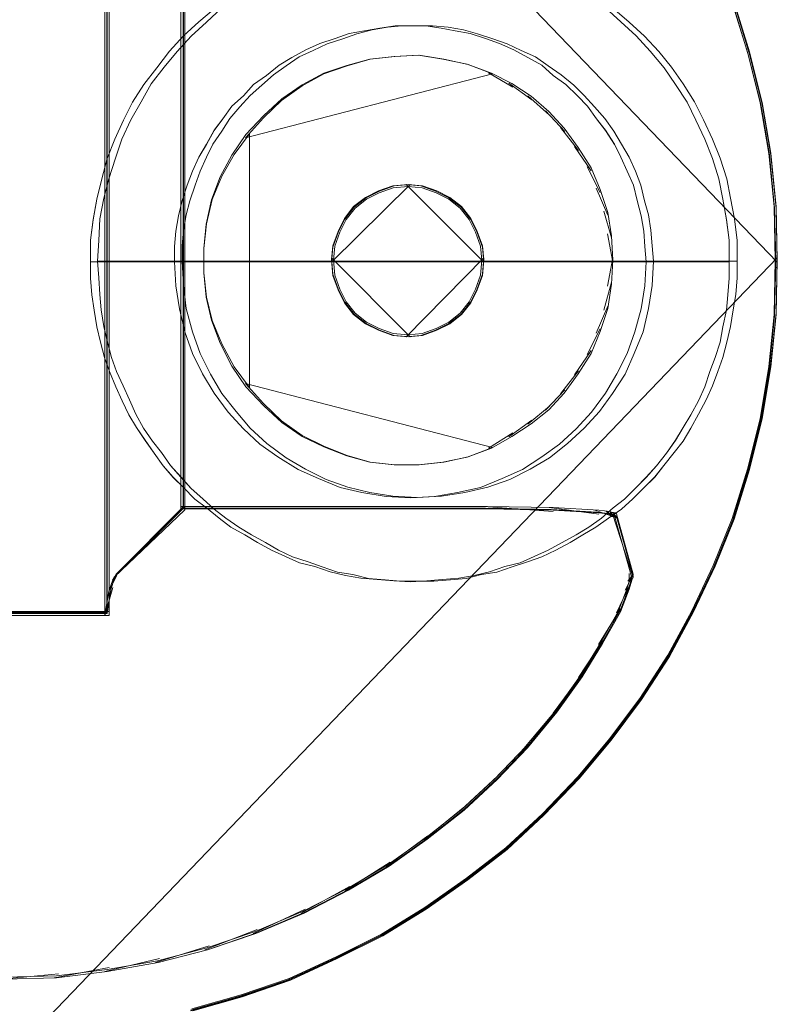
# Model space of a CAD drawing. Header units: millimetres. Extents: x -1290 to 1795, y -4192 to -1311.
# Tile 167 of 256: x 598.1 to 601.32, y -3286.73 to -3282.56. Entities that reach past the tile are written whole.
import ezdxf

# ---------------------------------------------------------------- set-up
doc = ezdxf.new("R2010")
doc.units = ezdxf.units.MM
doc.layers.add('Aparatura', color=7, linetype='Continuous', lineweight=13)

msp = doc.modelspace()

# ---------------------------------------------------------------- linework, layer by layer
at = {"layer": 'Aparatura', "lineweight": 13}
for points in [[(598.156, -3280.2998), (601.315, -3283.5852), (601.315, -3283.5852), (601.3096, -3283.3583), (601.288, -3283.1313), (601.2502, -3282.9152), (601.1962, -3282.699), (601.1314, -3282.4883), (601.0504, -3282.2883), (600.9586, -3282.0884), (600.856, -3281.8993), (600.7372, -3281.7209), (600.6076, -3281.548), (600.4726, -3281.3805), (600.3214, -3281.2292), (600.1648, -3281.0833), (599.9974, -3280.9482), (599.8192, -3280.8239), (599.6356, -3280.7159), (599.4412, -3280.6132), (599.2414, -3280.5267), (599.0362, -3280.4511), (598.8256, -3280.3916)], [(598.9305, -3282.5069), (598.8601, -3282.5664), (598.7952, -3282.626), (598.7357, -3282.6909), (598.6816, -3282.7613), (598.6275, -3282.8317), (598.5788, -3282.9075), (598.541, -3282.9833), (598.5031, -3283.0645), (598.4707, -3283.1457), (598.449, -3283.2323), (598.4274, -3283.3189), (598.4112, -3283.4055), (598.4003, -3283.4921), (598.4003, -3283.5841), (601.1104, -3283.5841), (601.1104, -3283.5841), (601.1104, -3283.4921), (601.0996, -3283.4055), (601.0834, -3283.3189), (601.0671, -3283.2323), (601.0401, -3283.1457), (601.0076, -3283.0645), (600.9698, -3282.9833), (600.9319, -3282.9075), (600.8832, -3282.8317), (600.8345, -3282.7613), (600.775, -3282.6909), (600.7155, -3282.626), (600.6506, -3282.5664), (600.5857, -3282.5069)], [(598.9305, -3282.5069), (598.8601, -3282.5664), (598.7952, -3282.6259), (598.7357, -3282.6909), (598.6816, -3282.7613), (598.6275, -3282.8316), (598.5788, -3282.9074), (598.541, -3282.9832), (598.5031, -3283.0644), (598.4707, -3283.1455), (598.449, -3283.2321), (598.4274, -3283.3187), (598.4112, -3283.4053), (598.4003, -3283.4919), (598.4003, -3283.584), (598.4003, -3283.6543), (598.4057, -3283.7247), (598.4166, -3283.7896), (598.4274, -3283.86), (598.4436, -3283.9249), (598.4598, -3283.9899), (598.4815, -3284.0494), (598.5085, -3284.1144), (598.5356, -3284.1739), (598.5626, -3284.2334), (598.5951, -3284.2876), (598.6329, -3284.3417), (598.6708, -3284.3958), (598.7087, -3284.4499), (598.7519, -3284.4987), (598.7952, -3284.542), (598.8439, -3284.5907), (598.8926, -3284.6286), (598.9467, -3284.6719), (598.9954, -3284.7097), (599.0549, -3284.7422), (599.109, -3284.7747), (599.1685, -3284.8072), (599.228, -3284.8342), (599.2875, -3284.8613), (599.3524, -3284.8775), (599.4173, -3284.8992), (599.4822, -3284.9154), (599.5471, -3284.9262), (599.6174, -3284.9317), (599.6878, -3284.9371), (599.7581, -3284.9425), (599.7581, -3284.9425), (599.8284, -3284.9371), (599.8933, -3284.9317), (599.9636, -3284.9262), (600.0285, -3284.9154), (600.0935, -3284.8992), (600.1584, -3284.8775), (600.2233, -3284.8613), (600.2828, -3284.8342), (600.3423, -3284.8072), (600.4018, -3284.7747), (600.4613, -3284.7422), (600.5154, -3284.7097), (600.5695, -3284.6719), (600.6182, -3284.6286), (600.6668, -3284.5907), (600.7155, -3284.542), (600.7588, -3284.4987), (600.8021, -3284.4499), (600.8453, -3284.3958), (600.8832, -3284.3417), (600.9157, -3284.2876), (600.9481, -3284.2334), (600.9806, -3284.1739), (601.0076, -3284.1144), (601.0293, -3284.0494), (601.0509, -3283.9899), (601.0725, -3283.9249), (601.0834, -3283.86), (601.0996, -3283.7896), (601.105, -3283.7247), (601.1104, -3283.6543), (601.1104, -3283.584), (601.1104, -3283.4919), (601.0996, -3283.4053), (601.0834, -3283.3187), (601.0671, -3283.2321), (601.0401, -3283.1455), (601.0076, -3283.0644), (600.9698, -3282.9832), (600.9319, -3282.9074), (600.8832, -3282.8316), (600.8345, -3282.7613), (600.775, -3282.6909), (600.7155, -3282.6259), (600.6506, -3282.5664), (600.5857, -3282.5069)], [(600.5857, -3282.5069), (600.6506, -3282.5664), (600.7155, -3282.6259), (600.775, -3282.6909), (600.8345, -3282.7613), (600.8832, -3282.8316), (600.9319, -3282.9074), (600.9698, -3282.9832), (601.0076, -3283.0644), (601.0401, -3283.1455), (601.0671, -3283.2321), (601.0834, -3283.3187), (601.0996, -3283.4053), (601.1104, -3283.4919), (601.1104, -3283.584), (601.1104, -3283.6543), (601.105, -3283.7247), (601.0996, -3283.7896), (601.0834, -3283.86), (601.0725, -3283.9249), (601.0509, -3283.9899), (601.0293, -3284.0494), (601.0076, -3284.1144), (600.9806, -3284.1739), (600.9481, -3284.2334), (600.9157, -3284.2876), (600.8832, -3284.3417), (600.8453, -3284.3958), (600.8021, -3284.4499), (600.7588, -3284.4987), (600.7155, -3284.542), (600.6668, -3284.5907), (600.6182, -3284.6286), (600.5695, -3284.6719), (600.5154, -3284.7097), (600.4613, -3284.7422), (600.4018, -3284.7747), (600.3423, -3284.8072), (600.2828, -3284.8342), (600.2233, -3284.8613), (600.1584, -3284.8775), (600.0935, -3284.8992), (600.0285, -3284.9154), (599.9636, -3284.9262), (599.8933, -3284.9317), (599.8284, -3284.9371), (599.7581, -3284.9425), (599.6878, -3284.9371), (599.6174, -3284.9317), (599.5471, -3284.9262), (599.4822, -3284.9154), (599.4173, -3284.8992), (599.3524, -3284.8775), (599.2875, -3284.8613), (599.228, -3284.8342), (599.1685, -3284.8072), (599.109, -3284.7747), (599.0549, -3284.7422), (598.9954, -3284.7097), (598.9467, -3284.6719), (598.8926, -3284.6286), (598.8439, -3284.5907), (598.7952, -3284.542), (598.7519, -3284.4987), (598.7087, -3284.4499), (598.6708, -3284.3958), (598.6329, -3284.3417), (598.5951, -3284.2876), (598.5626, -3284.2334), (598.5356, -3284.1739), (598.5085, -3284.1144), (598.4815, -3284.0494), (598.4598, -3283.9899), (598.4436, -3283.9249), (598.4274, -3283.86), (598.4166, -3283.7896), (598.4057, -3283.7247), (598.4003, -3283.6543), (598.4003, -3283.584), (598.4003, -3283.4919), (598.4112, -3283.4053), (598.4274, -3283.3187), (598.449, -3283.2321), (598.4707, -3283.1455), (598.5031, -3283.0644), (598.541, -3282.9832), (598.5788, -3282.9074), (598.6275, -3282.8316), (598.6816, -3282.7613), (598.7357, -3282.6909), (598.7952, -3282.6259), (598.8601, -3282.5664), (598.9305, -3282.5069)], [(598.9584, -3282.5071), (598.893, -3282.5671), (598.8276, -3282.627), (598.7677, -3282.6925), (598.7132, -3282.7579), (598.6586, -3282.8288), (598.615, -3282.9051), (598.5714, -3282.9815), (598.5333, -3283.0633), (598.506, -3283.145), (598.4788, -3283.2323), (598.457, -3283.3141), (598.4406, -3283.4013), (598.4352, -3283.494), (598.4297, -3283.5813), (601.1441, -3283.5813), (601.1441, -3283.5813), (601.1441, -3283.494), (601.1332, -3283.4013), (601.1168, -3283.3141), (601.1005, -3283.2323), (601.0732, -3283.145), (601.0405, -3283.0633), (601.0024, -3282.9815), (600.9642, -3282.9051), (600.9152, -3282.8288), (600.8661, -3282.7579), (600.8116, -3282.6925), (600.7516, -3282.627), (600.6862, -3282.5671), (600.6154, -3282.5071)], [(598.9584, -3282.5071), (598.893, -3282.5671), (598.8276, -3282.627), (598.7677, -3282.6925), (598.7132, -3282.7579), (598.6586, -3282.8288), (598.615, -3282.9051), (598.5714, -3282.9814), (598.5333, -3283.0632), (598.506, -3283.145), (598.4788, -3283.2323), (598.457, -3283.3141), (598.4406, -3283.4013), (598.4352, -3283.494), (598.4297, -3283.5812), (598.4352, -3283.6521), (598.4406, -3283.723), (598.4461, -3283.7884), (598.457, -3283.8593), (598.4733, -3283.9247), (598.4897, -3283.9902), (598.5115, -3284.0501), (598.5387, -3284.1101), (598.566, -3284.1701), (598.5932, -3284.2301), (598.6259, -3284.29), (598.6641, -3284.3446), (598.7022, -3284.3936), (598.7404, -3284.4482), (598.784, -3284.4972), (598.8276, -3284.5463), (598.8767, -3284.5899), (598.9257, -3284.6336), (598.9748, -3284.6717), (599.0293, -3284.7099), (599.0838, -3284.7426), (599.1437, -3284.7753), (599.1982, -3284.808), (599.2582, -3284.8353), (599.3236, -3284.8571), (599.3836, -3284.8789), (599.449, -3284.9007), (599.5144, -3284.9116), (599.5798, -3284.928), (599.6506, -3284.9334), (599.716, -3284.9389), (599.7869, -3284.9389), (599.7869, -3284.9389), (599.8578, -3284.9389), (599.9286, -3284.9334), (599.994, -3284.928), (600.0594, -3284.9116), (600.1248, -3284.9007), (600.1902, -3284.8789), (600.2556, -3284.8571), (600.3156, -3284.8353), (600.3756, -3284.808), (600.4355, -3284.7753), (600.49, -3284.7426), (600.5445, -3284.7099), (600.599, -3284.6717), (600.6535, -3284.6336), (600.7026, -3284.5899), (600.7462, -3284.5463), (600.7953, -3284.4972), (600.8334, -3284.4482), (600.877, -3284.3936), (600.9152, -3284.3446), (600.9479, -3284.29), (600.9806, -3284.2301), (601.0133, -3284.1701), (601.0405, -3284.1101), (601.0623, -3284.0501), (601.0841, -3283.9902), (601.1005, -3283.9247), (601.1168, -3283.8593), (601.1277, -3283.7884), (601.1386, -3283.723), (601.1441, -3283.6521), (601.1441, -3283.5812), (601.1441, -3283.494), (601.1332, -3283.4013), (601.1168, -3283.3141), (601.1005, -3283.2323), (601.0732, -3283.145), (601.0405, -3283.0632), (601.0024, -3282.9814), (600.9642, -3282.9051), (600.9152, -3282.8288), (600.8661, -3282.7579), (600.8116, -3282.6925), (600.7516, -3282.627), (600.6862, -3282.5671), (600.6154, -3282.5071)], [(600.6154, -3282.5071), (600.6862, -3282.5671), (600.7516, -3282.627), (600.8116, -3282.6925), (600.8661, -3282.7579), (600.9152, -3282.8288), (600.9642, -3282.9051), (601.0024, -3282.9814), (601.0405, -3283.0632), (601.0732, -3283.145), (601.1005, -3283.2323), (601.1168, -3283.3141), (601.1332, -3283.4013), (601.1441, -3283.494), (601.1441, -3283.5812), (601.1441, -3283.6521), (601.1386, -3283.723), (601.1277, -3283.7884), (601.1168, -3283.8593), (601.1005, -3283.9247), (601.0841, -3283.9902), (601.0623, -3284.0501), (601.0405, -3284.1101), (601.0133, -3284.1701), (600.9806, -3284.2301), (600.9479, -3284.29), (600.9152, -3284.3446), (600.877, -3284.3936), (600.8334, -3284.4482), (600.7953, -3284.4972), (600.7462, -3284.5463), (600.7026, -3284.5899), (600.6535, -3284.6336), (600.599, -3284.6717), (600.5445, -3284.7099), (600.49, -3284.7426), (600.4355, -3284.7753), (600.3756, -3284.808), (600.3156, -3284.8353), (600.2556, -3284.8571), (600.1902, -3284.8789), (600.1248, -3284.9007), (600.0594, -3284.9116), (599.994, -3284.928), (599.9286, -3284.9334), (599.8578, -3284.9389), (599.7869, -3284.9389), (599.716, -3284.9389), (599.6506, -3284.9334), (599.5798, -3284.928), (599.5144, -3284.9116), (599.449, -3284.9007), (599.3836, -3284.8789), (599.3236, -3284.8571), (599.2582, -3284.8353), (599.1982, -3284.808), (599.1437, -3284.7753), (599.0838, -3284.7426), (599.0293, -3284.7099), (598.9748, -3284.6717), (598.9257, -3284.6336), (598.8767, -3284.5899), (598.8276, -3284.5463), (598.784, -3284.4972), (598.7404, -3284.4482), (598.7022, -3284.3936), (598.6641, -3284.3446), (598.6259, -3284.29), (598.5932, -3284.2301), (598.566, -3284.1701), (598.5387, -3284.1101), (598.5115, -3284.0501), (598.4897, -3283.9902), (598.4733, -3283.9247), (598.457, -3283.8593), (598.4461, -3283.7884), (598.4406, -3283.723), (598.4352, -3283.6521), (598.4297, -3283.5812), (598.4352, -3283.494), (598.4406, -3283.4013), (598.457, -3283.3141), (598.4788, -3283.2323), (598.506, -3283.145), (598.5333, -3283.0632), (598.5714, -3282.9814), (598.615, -3282.9051), (598.6586, -3282.8288), (598.7132, -3282.7579), (598.7677, -3282.6925), (598.8276, -3282.627), (598.893, -3282.5671), (598.9584, -3282.5071)], [(601.1258, -3282.4903), (601.1905, -3282.7), (601.2444, -3282.9151), (601.2821, -3283.1302), (601.3037, -3283.356), (601.3091, -3283.5818), (601.3037, -3283.8131), (601.2821, -3284.0335), (601.2444, -3284.254), (601.1905, -3284.4691), (601.1258, -3284.6788), (601.045, -3284.8777), (600.9533, -3285.0713), (600.8509, -3285.2595), (600.7323, -3285.4423), (600.603, -3285.6144), (600.4682, -3285.7757), (600.3173, -3285.9317), (600.161, -3286.0769), (599.9939, -3286.2059), (599.8161, -3286.3296), (599.6328, -3286.4425), (599.4388, -3286.5393), (599.2393, -3286.6307), (599.0345, -3286.7006), (598.8243, -3286.7598)], [(601.1239, -3282.4855), (601.1883, -3282.6951), (601.242, -3282.9101), (601.2796, -3283.1252), (601.3011, -3283.3509), (601.3065, -3283.5767), (601.3011, -3283.8078), (601.2796, -3284.0282), (601.242, -3284.2486), (601.1883, -3284.4636), (601.1239, -3284.6732), (601.0433, -3284.8721), (600.952, -3285.0656), (600.8499, -3285.2538), (600.7317, -3285.4365), (600.6028, -3285.6086), (600.4685, -3285.7698), (600.3181, -3285.9257), (600.1624, -3286.0708), (599.9959, -3286.1998), (599.8186, -3286.3235), (599.636, -3286.4364), (599.4426, -3286.5331), (599.2439, -3286.6245), (599.0397, -3286.6944), (598.8303, -3286.7535)], [(598.8343, -3286.7618), (599.0441, -3286.7025), (599.2486, -3286.6324), (599.4477, -3286.5408), (599.6414, -3286.4438), (599.8244, -3286.3306), (600.002, -3286.2066), (600.1688, -3286.0773), (600.3249, -3285.9318), (600.4755, -3285.7755), (600.6101, -3285.6138), (600.7392, -3285.4413), (600.8576, -3285.2581), (600.9598, -3285.0695), (601.0513, -3284.8754), (601.132, -3284.676), (601.1966, -3284.4658), (601.2504, -3284.2503), (601.2881, -3284.0293), (601.3096, -3283.8083), (601.315, -3283.5766), (601.3096, -3283.3502), (601.2881, -3283.1239), (601.2504, -3282.9083), (601.1966, -3282.6927), (601.132, -3282.4825)], [(598.7948, -3282.5253), (598.7948, -3284.6329), (598.7948, -3284.6329), (598.8056, -3284.6329), (598.8326, -3284.6329), (598.8972, -3284.6329), (599.1021, -3284.6329), (599.9807, -3284.6329), (600.0831, -3284.6329), (600.3634, -3284.6383), (600.5574, -3284.6491), (600.606, -3284.6545), (600.6167, -3284.6599), (600.6221, -3284.6599), (600.6275, -3284.6599), (600.6329, -3284.6653), (600.6329, -3284.6653), (600.703, -3284.9186), (600.703, -3284.924), (600.6976, -3284.9348), (600.6868, -3284.9725), (600.6491, -3285.0696), (600.5736, -3285.2043), (600.4874, -3285.3445), (600.3796, -3285.4954), (600.2556, -3285.6463), (600.1262, -3285.7811), (599.9861, -3285.9105), (599.8298, -3286.0345), (599.668, -3286.1477), (599.4956, -3286.2501), (599.3069, -3286.3471), (599.1021, -3286.4334), (598.8972, -3286.5034), (598.687, -3286.5573), (598.4714, -3286.5951), (598.2558, -3286.622), (598.0348, -3286.6274)], [(598.8256, -3286.7615), (599.0362, -3286.7021), (599.2414, -3286.6318), (599.4412, -3286.54), (599.6356, -3286.4427), (599.8192, -3286.3292), (599.9974, -3286.2049), (600.1648, -3286.0752), (600.3214, -3285.9293), (600.4726, -3285.7726), (600.6076, -3285.6105), (600.7372, -3285.4376), (600.856, -3285.2539), (600.9586, -3285.0648), (601.0504, -3284.8702), (601.1314, -3284.6703), (601.1962, -3284.4596), (601.2502, -3284.2434), (601.288, -3284.0219), (601.3096, -3283.8003), (601.315, -3283.568), (598.156, -3286.8588)], [(598.0348, -3286.6274), (598.2558, -3286.622), (598.4714, -3286.5949), (598.687, -3286.5569), (598.8972, -3286.5027), (599.1021, -3286.4323), (599.3069, -3286.3455), (599.4956, -3286.2479), (599.668, -3286.1449), (599.8298, -3286.0311), (599.9861, -3285.9064), (600.1262, -3285.7763), (600.2556, -3285.6408), (600.3796, -3285.489), (600.4874, -3285.3372), (600.5736, -3285.1963), (600.6491, -3285.0608), (600.6868, -3284.9632), (600.6976, -3284.9252), (600.703, -3284.9144), (600.703, -3284.909), (600.6329, -3284.6542), (600.6329, -3284.6542), (600.6275, -3284.6488), (600.6221, -3284.6488), (600.6167, -3284.6488), (600.606, -3284.6434), (600.5574, -3284.6379), (600.3634, -3284.6271), (600.0831, -3284.6217), (599.9807, -3284.6217), (599.1021, -3284.6217), (598.8972, -3284.6217), (598.8326, -3284.6217), (598.8056, -3284.6217), (598.7948, -3284.6217), (598.7948, -3284.6217), (598.5091, -3284.909), (598.5038, -3284.9198), (598.4876, -3284.9686), (598.4714, -3285.0716), (598.4714, -3285.0716), (597.1993, -3285.0716)], [(598.0355, -3286.6191), (598.2557, -3286.6138), (598.4706, -3286.5869), (598.6855, -3286.5493), (598.8949, -3286.4955), (599.0991, -3286.4256), (599.3032, -3286.3396), (599.4912, -3286.2428), (599.6631, -3286.1407), (599.8242, -3286.0278), (599.98, -3285.9041), (600.1196, -3285.7751), (600.2485, -3285.6407), (600.3721, -3285.4901), (600.4795, -3285.3396), (600.5655, -3285.1998), (600.6407, -3285.0654), (600.6783, -3284.9686), (600.689, -3284.931), (600.6944, -3284.9202), (600.6944, -3284.9149), (600.6246, -3284.6622), (600.6246, -3284.6622), (600.6192, -3284.6568), (600.6138, -3284.6568), (600.6084, -3284.6568), (600.5977, -3284.6514), (600.5494, -3284.6461), (600.356, -3284.6353), (600.0767, -3284.6299), (599.9746, -3284.6299), (599.0991, -3284.6299), (598.8949, -3284.6299), (598.8305, -3284.6299), (598.8036, -3284.6299), (598.7929, -3284.6299), (598.7929, -3284.6299), (598.5082, -3284.9149), (598.5028, -3284.9256), (598.4867, -3284.974), (598.4706, -3285.0762), (598.4706, -3285.0762), (597.2029, -3285.0762)]]:
    msp.add_lwpolyline(points, dxfattribs=at)
for points in [[(597.1946, -3285.0848), (598.4792, -3285.0848), (598.4792, -3282.852), (598.4792, -3282.3438), (598.4792, -3282.1762), (598.4792, -3282.1059), (598.4792, -3282.0843), (598.4792, -3282.0734), (598.4792, -3282.0734), (597.1946, -3282.0734), (597.1946, -3282.0734), (597.1946, -3285.0848)], [(597.2028, -3285.0765), (598.4706, -3285.0765), (598.4706, -3282.8562), (598.4706, -3282.3509), (598.4706, -3282.1842), (598.4706, -3282.1143), (598.4706, -3282.0928), (598.4706, -3282.0821), (598.4706, -3282.0821), (597.2028, -3282.0821), (597.2028, -3282.0821), (597.2028, -3285.0765)], [(598.462, -3285.0848), (598.462, -3282.852), (598.462, -3282.3438), (598.462, -3282.1762), (598.462, -3282.1059), (598.462, -3282.0843), (598.462, -3282.0734), (598.462, -3282.0734), (598.462, -3285.0848)], [(598.462, -3282.852), (598.462, -3285.0848), (598.4789, -3284.982), (598.4959, -3284.9334), (598.5016, -3284.9226), (598.8013, -3284.636), (598.8013, -3282.5222), (598.8013, -3282.5168), (598.5016, -3282.2356), (598.4903, -3282.214), (598.4789, -3282.1816), (598.462, -3282.0734), (598.462, -3282.0734), (598.462, -3282.0843), (598.462, -3282.1059), (598.462, -3282.1762), (598.462, -3282.3438), (598.462, -3282.852)], [(598.4702, -3282.8562), (598.4702, -3285.0765), (598.4864, -3284.9743), (598.5025, -3284.926), (598.5079, -3284.9152), (598.7931, -3284.6303), (598.7931, -3282.5283), (598.7931, -3282.5229), (598.5079, -3282.2433), (598.4971, -3282.2218), (598.4864, -3282.1896), (598.4702, -3282.0821), (598.4702, -3282.0821), (598.4702, -3282.0928), (598.4702, -3282.1143), (598.4702, -3282.1842), (598.4702, -3282.3509), (598.4702, -3282.8562)], [(598.7841, -3282.5143), (598.7841, -3282.5197), (598.7841, -3284.6386), (598.7841, -3282.5143)], [(600.7589, -3283.5841), (600.7535, -3283.5192), (600.7481, -3283.4542), (600.7372, -3283.3892), (600.721, -3283.3243), (600.7048, -3283.2593), (600.6777, -3283.1997), (600.6507, -3283.1402), (600.6236, -3283.086), (600.5858, -3283.0265), (600.5479, -3282.9777), (600.51, -3282.9236), (600.4667, -3282.8803), (600.4181, -3282.8316), (600.364, -3282.7937), (600.3153, -3282.7504), (600.2558, -3282.7179), (600.1963, -3282.6854), (600.1367, -3282.6583), (600.0772, -3282.6367), (600.0123, -3282.615), (599.9474, -3282.6042), (599.8879, -3282.5933), (599.823, -3282.5825), (599.7581, -3282.5825), (599.6931, -3282.5825), (599.6282, -3282.5933), (599.5633, -3282.6042), (599.4984, -3282.615), (599.4389, -3282.6367), (599.374, -3282.6583), (599.3145, -3282.6854), (599.2549, -3282.7179), (599.2008, -3282.7504), (599.1467, -3282.7937), (599.0926, -3282.8316), (599.0494, -3282.8803), (599.0007, -3282.9236), (598.9628, -3282.9777), (598.9249, -3283.0265), (598.8925, -3283.086), (598.86, -3283.1402), (598.833, -3283.1997), (598.8113, -3283.2593), (598.7897, -3283.3243), (598.7735, -3283.3892), (598.7626, -3283.4542), (598.7572, -3283.5192), (598.7572, -3283.5841), (600.7589, -3283.5841)], [(599.2549, -3282.7178), (599.3145, -3282.6853), (599.374, -3282.6583), (599.4389, -3282.6366), (599.4984, -3282.615), (599.5633, -3282.6042), (599.6282, -3282.5933), (599.6931, -3282.5825), (599.7581, -3282.5825), (599.823, -3282.5825), (599.8879, -3282.5933), (599.9474, -3282.6042), (600.0123, -3282.615), (600.0772, -3282.6366), (600.1367, -3282.6583), (600.1963, -3282.6853), (600.2558, -3282.7178), (600.3153, -3282.7503), (600.364, -3282.7936), (600.4181, -3282.8315), (600.4667, -3282.8802), (600.51, -3282.9235), (600.5479, -3282.9776), (600.5858, -3283.0263), (600.6236, -3283.0858), (600.6507, -3283.14), (600.6777, -3283.1995), (600.7048, -3283.259), (600.721, -3283.324), (600.7372, -3283.3889), (600.7481, -3283.4539), (600.7535, -3283.5188), (600.7589, -3283.5838), (600.7535, -3283.6866), (600.7372, -3283.784), (600.7102, -3283.8814), (600.6777, -3283.9734), (600.6345, -3284.06), (600.5858, -3284.1412), (600.5263, -3284.2224), (600.4613, -3284.2928), (600.391, -3284.3577), (600.3153, -3284.4118), (600.2341, -3284.466), (600.1476, -3284.5038), (600.0556, -3284.5417), (599.9582, -3284.5634), (599.8608, -3284.5796), (599.7581, -3284.585), (599.6553, -3284.5796), (599.5525, -3284.5634), (599.4605, -3284.5417), (599.3686, -3284.5038), (599.282, -3284.466), (599.1954, -3284.4118), (599.1197, -3284.3577), (599.0494, -3284.2928), (598.9845, -3284.2224), (598.9249, -3284.1412), (598.8763, -3284.06), (598.833, -3283.9734), (598.8005, -3283.8814), (598.7789, -3283.784), (598.7626, -3283.6866), (598.7572, -3283.5838), (598.7572, -3283.5188), (598.7626, -3283.4539), (598.7735, -3283.3889), (598.7897, -3283.324), (598.8113, -3283.259), (598.833, -3283.1995), (598.86, -3283.14), (598.8925, -3283.0858), (598.9249, -3283.0263), (598.9628, -3282.9776), (599.0007, -3282.9235), (599.0494, -3282.8802), (599.0926, -3282.8315), (599.1467, -3282.7936), (599.2008, -3282.7503), (599.2549, -3282.7178)], [(598.7572, -3283.5838), (598.7626, -3283.6866), (598.7789, -3283.784), (598.8005, -3283.8814), (598.833, -3283.9734), (598.8763, -3284.06), (598.9249, -3284.1412), (598.9845, -3284.2224), (599.0494, -3284.2928), (599.1197, -3284.3577), (599.1954, -3284.4118), (599.282, -3284.466), (599.3686, -3284.5038), (599.4605, -3284.5417), (599.5525, -3284.5634), (599.6553, -3284.5796), (599.7581, -3284.585), (599.8608, -3284.5796), (599.9582, -3284.5634), (600.0556, -3284.5417), (600.1476, -3284.5038), (600.2341, -3284.466), (600.3153, -3284.4118), (600.391, -3284.3577), (600.4613, -3284.2928), (600.5263, -3284.2224), (600.5858, -3284.1412), (600.6345, -3284.06), (600.6777, -3283.9734), (600.7102, -3283.8814), (600.7372, -3283.784), (600.7535, -3283.6866), (600.7589, -3283.5838), (600.7535, -3283.5188), (600.7481, -3283.4539), (600.7372, -3283.3889), (600.721, -3283.324), (600.7048, -3283.259), (600.6777, -3283.1995), (600.6507, -3283.14), (600.6236, -3283.0858), (600.5858, -3283.0263), (600.5479, -3282.9776), (600.51, -3282.9235), (600.4667, -3282.8802), (600.4181, -3282.8315), (600.364, -3282.7936), (600.3153, -3282.7503), (600.2558, -3282.7178), (600.1963, -3282.6853), (600.1367, -3282.6583), (600.0772, -3282.6366), (600.0123, -3282.615), (599.9474, -3282.6042), (599.8879, -3282.5933), (599.823, -3282.5825), (599.7581, -3282.5825), (599.6931, -3282.5825), (599.6282, -3282.5933), (599.5633, -3282.6042), (599.4984, -3282.615), (599.4389, -3282.6366), (599.374, -3282.6583), (599.3145, -3282.6853), (599.2549, -3282.7178), (599.2008, -3282.7503), (599.1467, -3282.7936), (599.0926, -3282.8315), (599.0494, -3282.8802), (599.0007, -3282.9235), (598.9628, -3282.9776), (598.9249, -3283.0263), (598.8925, -3283.0858), (598.86, -3283.14), (598.833, -3283.1995), (598.8113, -3283.259), (598.7897, -3283.324), (598.7735, -3283.3889), (598.7626, -3283.4539), (598.7572, -3283.5188), (598.7572, -3283.5838)], [(598.7572, -3283.5838), (598.7626, -3283.6866), (598.7789, -3283.784), (598.8005, -3283.8814), (598.833, -3283.9734), (598.8763, -3284.06), (598.9249, -3284.1412), (598.9845, -3284.2224), (599.0494, -3284.2928), (599.1197, -3284.3577), (599.1954, -3284.4118), (599.282, -3284.466), (599.3686, -3284.5038), (599.4605, -3284.5417), (599.5525, -3284.5634), (599.6553, -3284.5796), (599.7581, -3284.585), (599.8608, -3284.5796), (599.9582, -3284.5634), (600.0556, -3284.5417), (600.1476, -3284.5038), (600.2341, -3284.466), (600.3153, -3284.4118), (600.391, -3284.3577), (600.4613, -3284.2928), (600.5263, -3284.2224), (600.5858, -3284.1412), (600.6345, -3284.06), (600.6777, -3283.9734), (600.7102, -3283.8814), (600.7372, -3283.784), (600.7535, -3283.6866), (600.7589, -3283.5838), (600.7535, -3283.5188), (600.7481, -3283.4539), (600.7372, -3283.3889), (600.721, -3283.324), (600.7048, -3283.259), (600.6777, -3283.1995), (600.6507, -3283.14), (600.6236, -3283.0858), (600.5858, -3283.0263), (600.5479, -3282.9776), (600.51, -3282.9235), (600.4667, -3282.8802), (600.4181, -3282.8315), (600.364, -3282.7936), (600.3153, -3282.7503), (600.2558, -3282.7178), (600.1963, -3282.6853), (600.1367, -3282.6583), (600.0772, -3282.6366), (600.0123, -3282.615), (599.9474, -3282.6042), (599.8879, -3282.5933), (599.823, -3282.5825), (599.7581, -3282.5825), (599.6931, -3282.5825), (599.6282, -3282.5933), (599.5633, -3282.6042), (599.4984, -3282.615), (599.4389, -3282.6366), (599.374, -3282.6583), (599.3145, -3282.6853), (599.2549, -3282.7178), (599.2008, -3282.7503), (599.1467, -3282.7936), (599.0926, -3282.8315), (599.0494, -3282.8802), (599.0007, -3282.9235), (598.9628, -3282.9776), (598.9249, -3283.0263), (598.8925, -3283.0858), (598.86, -3283.14), (598.833, -3283.1995), (598.8113, -3283.259), (598.7897, -3283.324), (598.7735, -3283.3889), (598.7626, -3283.4539), (598.7572, -3283.5188), (598.7572, -3283.5838)], [(600.7897, -3283.5813), (600.7842, -3283.5158), (600.7788, -3283.4504), (600.7679, -3283.385), (600.7515, -3283.325), (600.7352, -3283.2596), (600.7134, -3283.1996), (600.6861, -3283.1397), (600.6534, -3283.0852), (600.6207, -3283.0306), (600.5826, -3282.9761), (600.539, -3282.9271), (600.4954, -3282.878), (600.4518, -3282.8344), (600.3973, -3282.7908), (600.3428, -3282.7526), (600.2883, -3282.7144), (600.2283, -3282.6872), (600.1684, -3282.6599), (600.1084, -3282.6381), (600.043, -3282.6163), (599.9831, -3282.5999), (599.9177, -3282.589), (599.8523, -3282.5836), (599.7869, -3282.5836), (599.7215, -3282.5836), (599.6615, -3282.589), (599.5961, -3282.5999), (599.5307, -3282.6163), (599.4708, -3282.6381), (599.4054, -3282.6599), (599.3454, -3282.6872), (599.2855, -3282.7144), (599.231, -3282.7526), (599.1764, -3282.7908), (599.1274, -3282.8344), (599.0783, -3282.878), (599.0347, -3282.9271), (598.9911, -3282.9761), (598.9584, -3283.0306), (598.9203, -3283.0852), (598.893, -3283.1397), (598.8658, -3283.1996), (598.844, -3283.2596), (598.8222, -3283.325), (598.8058, -3283.385), (598.7949, -3283.4504), (598.7895, -3283.5158), (598.7895, -3283.5813), (600.7897, -3283.5813)], [(599.2855, -3282.7144), (599.3454, -3282.6872), (599.4054, -3282.6599), (599.4708, -3282.6381), (599.5307, -3282.6163), (599.5961, -3282.5999), (599.6615, -3282.589), (599.7215, -3282.5836), (599.7869, -3282.5836), (599.8523, -3282.5836), (599.9177, -3282.589), (599.9831, -3282.5999), (600.043, -3282.6163), (600.1084, -3282.6381), (600.1684, -3282.6599), (600.2283, -3282.6872), (600.2883, -3282.7144), (600.3428, -3282.7526), (600.3973, -3282.7908), (600.4518, -3282.8344), (600.4954, -3282.878), (600.539, -3282.927), (600.5826, -3282.9761), (600.6207, -3283.0306), (600.6534, -3283.0851), (600.6861, -3283.1397), (600.7134, -3283.1996), (600.7352, -3283.2596), (600.7515, -3283.325), (600.7679, -3283.385), (600.7788, -3283.4504), (600.7842, -3283.5158), (600.7897, -3283.5812), (600.7842, -3283.6848), (600.7679, -3283.7829), (600.7461, -3283.8811), (600.7079, -3283.9737), (600.6698, -3284.061), (600.6153, -3284.1427), (600.5608, -3284.2191), (600.4954, -3284.2899), (600.4245, -3284.3553), (600.3482, -3284.4153), (600.2665, -3284.4644), (600.1793, -3284.508), (600.0866, -3284.5407), (599.9885, -3284.5625), (599.8904, -3284.5789), (599.7869, -3284.5843), (599.6833, -3284.5789), (599.5852, -3284.5625), (599.4926, -3284.5407), (599.3999, -3284.508), (599.3127, -3284.4644), (599.231, -3284.4153), (599.1492, -3284.3553), (599.0783, -3284.2899), (599.0184, -3284.2191), (598.9584, -3284.1427), (598.9094, -3284.061), (598.8658, -3283.9737), (598.8331, -3283.8811), (598.8058, -3283.7829), (598.7949, -3283.6848), (598.7895, -3283.5812), (598.7895, -3283.5158), (598.7949, -3283.4504), (598.8058, -3283.385), (598.8222, -3283.325), (598.844, -3283.2596), (598.8658, -3283.1996), (598.893, -3283.1397), (598.9203, -3283.0851), (598.9584, -3283.0306), (598.9911, -3282.9761), (599.0347, -3282.927), (599.0783, -3282.878), (599.1274, -3282.8344), (599.1764, -3282.7908), (599.231, -3282.7526), (599.2855, -3282.7144)], [(598.7895, -3283.5812), (598.7949, -3283.6848), (598.8058, -3283.7829), (598.8331, -3283.8811), (598.8658, -3283.9737), (598.9094, -3284.061), (598.9584, -3284.1427), (599.0184, -3284.2191), (599.0783, -3284.2899), (599.1492, -3284.3553), (599.231, -3284.4153), (599.3127, -3284.4644), (599.3999, -3284.508), (599.4926, -3284.5407), (599.5852, -3284.5625), (599.6833, -3284.5789), (599.7869, -3284.5843), (599.8904, -3284.5789), (599.9885, -3284.5625), (600.0866, -3284.5407), (600.1793, -3284.508), (600.2665, -3284.4644), (600.3482, -3284.4153), (600.4245, -3284.3553), (600.4954, -3284.2899), (600.5608, -3284.2191), (600.6153, -3284.1427), (600.6698, -3284.061), (600.7079, -3283.9737), (600.7461, -3283.8811), (600.7679, -3283.7829), (600.7842, -3283.6848), (600.7897, -3283.5812), (600.7842, -3283.5158), (600.7788, -3283.4504), (600.7679, -3283.385), (600.7515, -3283.325), (600.7352, -3283.2596), (600.7134, -3283.1996), (600.6861, -3283.1397), (600.6534, -3283.0851), (600.6207, -3283.0306), (600.5826, -3282.9761), (600.539, -3282.927), (600.4954, -3282.878), (600.4518, -3282.8344), (600.3973, -3282.7908), (600.3428, -3282.7526), (600.2883, -3282.7144), (600.2283, -3282.6872), (600.1684, -3282.6599), (600.1084, -3282.6381), (600.043, -3282.6163), (599.9831, -3282.5999), (599.9177, -3282.589), (599.8523, -3282.5836), (599.7869, -3282.5836), (599.7215, -3282.5836), (599.6615, -3282.589), (599.5961, -3282.5999), (599.5307, -3282.6163), (599.4708, -3282.6381), (599.4054, -3282.6599), (599.3454, -3282.6872), (599.2855, -3282.7144), (599.231, -3282.7526), (599.1764, -3282.7908), (599.1274, -3282.8344), (599.0783, -3282.878), (599.0347, -3282.927), (598.9911, -3282.9761), (598.9584, -3283.0306), (598.9203, -3283.0851), (598.893, -3283.1397), (598.8658, -3283.1996), (598.844, -3283.2596), (598.8222, -3283.325), (598.8058, -3283.385), (598.7949, -3283.4504), (598.7895, -3283.5158), (598.7895, -3283.5812)], [(598.7895, -3283.5812), (598.7949, -3283.6848), (598.8058, -3283.7829), (598.8331, -3283.8811), (598.8658, -3283.9737), (598.9094, -3284.061), (598.9584, -3284.1427), (599.0184, -3284.2191), (599.0783, -3284.2899), (599.1492, -3284.3553), (599.231, -3284.4153), (599.3127, -3284.4644), (599.3999, -3284.508), (599.4926, -3284.5407), (599.5852, -3284.5625), (599.6833, -3284.5789), (599.7869, -3284.5843), (599.8904, -3284.5789), (599.9885, -3284.5625), (600.0866, -3284.5407), (600.1793, -3284.508), (600.2665, -3284.4644), (600.3482, -3284.4153), (600.4245, -3284.3553), (600.4954, -3284.2899), (600.5608, -3284.2191), (600.6153, -3284.1427), (600.6698, -3284.061), (600.7079, -3283.9737), (600.7461, -3283.8811), (600.7679, -3283.7829), (600.7842, -3283.6848), (600.7897, -3283.5812), (600.7842, -3283.5158), (600.7788, -3283.4504), (600.7679, -3283.385), (600.7515, -3283.325), (600.7352, -3283.2596), (600.7134, -3283.1996), (600.6861, -3283.1397), (600.6534, -3283.0851), (600.6207, -3283.0306), (600.5826, -3282.9761), (600.539, -3282.927), (600.4954, -3282.878), (600.4518, -3282.8344), (600.3973, -3282.7908), (600.3428, -3282.7526), (600.2883, -3282.7144), (600.2283, -3282.6872), (600.1684, -3282.6599), (600.1084, -3282.6381), (600.043, -3282.6163), (599.9831, -3282.5999), (599.9177, -3282.589), (599.8523, -3282.5836), (599.7869, -3282.5836), (599.7215, -3282.5836), (599.6615, -3282.589), (599.5961, -3282.5999), (599.5307, -3282.6163), (599.4708, -3282.6381), (599.4054, -3282.6599), (599.3454, -3282.6872), (599.2855, -3282.7144), (599.231, -3282.7526), (599.1764, -3282.7908), (599.1274, -3282.8344), (599.0783, -3282.878), (599.0347, -3282.927), (598.9911, -3282.9761), (598.9584, -3283.0306), (598.9203, -3283.0851), (598.893, -3283.1397), (598.8658, -3283.1996), (598.844, -3283.2596), (598.8222, -3283.325), (598.8058, -3283.385), (598.7949, -3283.4504), (598.7895, -3283.5158), (598.7895, -3283.5812)], [(599.2118, -3284.2661), (599.1359, -3284.1955), (599.0599, -3284.1141), (599.0002, -3284.0272), (598.9514, -3283.9295), (598.9134, -3283.8318), (598.8917, -3283.734), (598.8809, -3283.6309), (598.8809, -3283.5277), (598.8917, -3283.4246), (598.9134, -3283.3214), (598.9514, -3283.2237), (599.0002, -3283.1314), (599.0599, -3283.0445), (599.1359, -3282.9631), (599.2118, -3282.8925), (599.2986, -3282.8328), (599.3908, -3282.7839), (599.4885, -3282.7513), (599.5862, -3282.7242), (599.6892, -3282.7133), (599.7923, -3282.7079), (599.8954, -3282.7242), (599.9985, -3282.7459), (600.1016, -3282.7839), (600.1884, -3282.8273), (600.2698, -3282.8816), (600.3457, -3282.9468), (600.4108, -3283.0174), (600.4705, -3283.0988), (600.5247, -3283.1857), (600.5627, -3283.278), (600.5953, -3283.3757), (600.6116, -3283.4734), (600.617, -3283.5766), (600.6116, -3283.6797), (600.5953, -3283.7829), (600.5627, -3283.8806), (600.5247, -3283.9729), (600.4705, -3284.0598), (600.4108, -3284.1412), (600.3457, -3284.2118), (600.2698, -3284.2715), (600.1884, -3284.3258), (600.1016, -3284.3747), (599.9985, -3284.4127), (599.8954, -3284.4344), (599.7923, -3284.4453), (599.6892, -3284.4453), (599.5862, -3284.4344), (599.4885, -3284.4073), (599.3908, -3284.3693), (599.2986, -3284.3258), (599.2118, -3284.2661)], [(598.9134, -3283.8318), (598.9514, -3283.9295), (599.0002, -3284.0272), (599.0599, -3284.1141), (599.1359, -3284.1955), (599.2118, -3284.2661), (599.2986, -3284.3258), (599.3908, -3284.3693), (599.4885, -3284.4073), (599.5862, -3284.4344), (599.6892, -3284.4453), (599.7923, -3284.4453), (599.8954, -3284.4344), (599.9985, -3284.4127), (600.1016, -3284.3747), (600.1884, -3284.3258), (600.2698, -3284.2715), (600.3457, -3284.2118), (600.4108, -3284.1412), (600.4705, -3284.0598), (600.5247, -3283.9729), (600.5627, -3283.8806), (600.5953, -3283.7829), (600.6116, -3283.6797), (600.617, -3283.5766), (600.6116, -3283.4734), (600.5953, -3283.3757), (600.5627, -3283.278), (600.5247, -3283.1857), (600.4705, -3283.0988), (600.4108, -3283.0174), (600.3457, -3282.9468), (600.2698, -3282.8816), (600.1884, -3282.8273), (600.1016, -3282.7839), (599.9985, -3282.7459), (599.8954, -3282.7242), (599.7923, -3282.7079), (599.6892, -3282.7133), (599.5862, -3282.7242), (599.4885, -3282.7513), (599.3908, -3282.7839), (599.2986, -3282.8328), (599.2118, -3282.8925), (599.1359, -3282.9631), (599.0599, -3283.0445), (599.0002, -3283.1314), (598.9514, -3283.2237), (598.9134, -3283.3214), (598.8917, -3283.4246), (598.8809, -3283.5277), (598.8809, -3283.6309), (598.8917, -3283.734), (598.9134, -3283.8318)], [(600.1067, -3282.787), (600.003, -3282.7474), (599.8992, -3282.7248), (599.7954, -3282.7079), (599.6917, -3282.7135), (599.5879, -3282.7248), (599.4896, -3282.7531), (599.3913, -3282.787), (599.2985, -3282.8378), (599.2111, -3282.9), (599.1347, -3282.9734), (599.0582, -3283.0582), (600.1067, -3282.787)], [(600.0895, -3282.783), (600.1927, -3282.8433), (600.0895, -3282.783)], [(600.1755, -3282.8261), (600.273, -3282.8972), (600.1755, -3282.8261)], [(600.2561, -3282.88), (600.3482, -3282.9615), (600.2561, -3282.88)], [(600.331, -3282.9443), (600.4127, -3283.0316), (600.331, -3282.9443)], [(599.0754, -3283.0413), (599.0106, -3283.1287), (598.9575, -3283.2215), (598.9162, -3283.3198), (598.8927, -3283.4236), (598.8809, -3283.5274), (598.8809, -3283.6312), (598.8927, -3283.7349), (598.9162, -3283.8333), (598.9575, -3283.9316), (599.0106, -3284.0299), (599.0754, -3284.1173), (599.0754, -3283.0413)], [(600.3955, -3283.0143), (600.4719, -3283.1121), (600.3955, -3283.0143)], [(600.4547, -3283.0948), (600.5256, -3283.1979), (600.4547, -3283.0948)], [(600.5084, -3283.181), (600.5632, -3283.2895), (600.5084, -3283.181)], [(599.7573, -3283.2561), (599.6894, -3283.2618), (599.6272, -3283.2845), (599.5705, -3283.3129), (599.5196, -3283.3526), (599.48, -3283.4036), (599.4517, -3283.4604), (599.429, -3283.5228), (599.4234, -3283.5852), (599.7573, -3283.2561)], [(599.4234, -3283.5765), (599.4289, -3283.6428), (599.451, -3283.7036), (599.4786, -3283.7588), (599.5172, -3283.8085), (599.5669, -3283.8472), (599.6221, -3283.8748), (599.6828, -3283.8969), (599.749, -3283.9024), (599.8097, -3283.8969), (599.8704, -3283.8748), (599.9256, -3283.8472), (599.9753, -3283.8085), (600.0139, -3283.7588), (600.0415, -3283.7036), (600.0636, -3283.6428), (600.0691, -3283.5765), (600.0636, -3283.5158), (600.0415, -3283.455), (600.0139, -3283.3998), (599.9753, -3283.35), (599.9256, -3283.3114), (599.8704, -3283.2837), (599.8097, -3283.2617), (599.749, -3283.2561), (599.6828, -3283.2617), (599.6221, -3283.2837), (599.5669, -3283.3114), (599.5172, -3283.35), (599.4786, -3283.3998), (599.451, -3283.455), (599.4289, -3283.5158), (599.4234, -3283.5765)], [(599.749, -3283.2561), (599.8097, -3283.2617), (599.8704, -3283.2837), (599.9256, -3283.3114), (599.9753, -3283.35), (600.0139, -3283.3998), (600.0415, -3283.455), (600.0636, -3283.5158), (600.0691, -3283.5765), (600.0636, -3283.6428), (600.0415, -3283.7036), (600.0139, -3283.7588), (599.9753, -3283.8085), (599.9256, -3283.8472), (599.8704, -3283.8748), (599.8097, -3283.8969), (599.749, -3283.9024), (599.6828, -3283.8969), (599.6221, -3283.8748), (599.5669, -3283.8472), (599.5172, -3283.8085), (599.4786, -3283.7588), (599.451, -3283.7036), (599.4289, -3283.6428), (599.4234, -3283.5765), (599.4289, -3283.5158), (599.451, -3283.455), (599.4786, -3283.3998), (599.5172, -3283.35), (599.5669, -3283.3114), (599.6221, -3283.2837), (599.6828, -3283.2617), (599.749, -3283.2561)], [(600.0691, -3283.5852), (600.0634, -3283.5228), (600.0408, -3283.4604), (600.0124, -3283.4036), (599.9728, -3283.3526), (599.9218, -3283.3129), (599.8651, -3283.2845), (599.8028, -3283.2618), (599.7405, -3283.2561), (600.0691, -3283.5852)], [(599.432, -3283.5766), (599.4373, -3283.6411), (599.4588, -3283.7003), (599.4857, -3283.754), (599.5233, -3283.8024), (599.5716, -3283.84), (599.6254, -3283.8669), (599.6845, -3283.8884), (599.7489, -3283.8938), (599.808, -3283.8884), (599.8671, -3283.8669), (599.9208, -3283.84), (599.9692, -3283.8024), (600.0068, -3283.754), (600.0336, -3283.7003), (600.0551, -3283.6411), (600.0605, -3283.5766), (600.0551, -3283.5174), (600.0336, -3283.4583), (600.0068, -3283.4045), (599.9692, -3283.3562), (599.9208, -3283.3185), (599.8671, -3283.2916), (599.808, -3283.2701), (599.7489, -3283.2647), (599.6845, -3283.2701), (599.6254, -3283.2916), (599.5716, -3283.3185), (599.5233, -3283.3562), (599.4857, -3283.4045), (599.4588, -3283.4583), (599.4373, -3283.5174), (599.432, -3283.5766)], [(600.546, -3283.2723), (600.5955, -3283.3862), (600.546, -3283.2723)], [(600.5783, -3283.3689), (600.6116, -3283.4828), (600.5783, -3283.3689)], [(600.5944, -3283.4659), (600.617, -3283.5852), (600.5944, -3283.4659)], [(598.4003, -3283.5838), (598.4003, -3283.6541), (598.4057, -3283.7245), (598.4166, -3283.7895), (598.4274, -3283.8598), (598.4436, -3283.9248), (598.4598, -3283.9898), (598.4815, -3284.0493), (598.5085, -3284.1143), (598.5356, -3284.1738), (598.5626, -3284.2334), (598.5951, -3284.2875), (598.6329, -3284.3416), (598.6708, -3284.3958), (598.7087, -3284.4499), (598.7519, -3284.4986), (598.7952, -3284.5419), (598.8439, -3284.5906), (598.8926, -3284.6285), (598.9467, -3284.6718), (598.9954, -3284.7097), (599.0549, -3284.7422), (599.109, -3284.7747), (599.1685, -3284.8072), (599.228, -3284.8342), (599.2875, -3284.8613), (599.3524, -3284.8775), (599.4173, -3284.8992), (599.4822, -3284.9154), (599.5471, -3284.9262), (599.6174, -3284.9317), (599.6878, -3284.9371), (599.7581, -3284.9425), (599.8284, -3284.9371), (599.8933, -3284.9317), (599.9636, -3284.9262), (600.0285, -3284.9154), (600.0935, -3284.8992), (600.1584, -3284.8775), (600.2233, -3284.8613), (600.2828, -3284.8342), (600.3423, -3284.8072), (600.4018, -3284.7747), (600.4613, -3284.7422), (600.5154, -3284.7097), (600.5695, -3284.6718), (600.6182, -3284.6285), (600.6668, -3284.5906), (600.7155, -3284.5419), (600.7588, -3284.4986), (600.8021, -3284.4499), (600.8453, -3284.3958), (600.8832, -3284.3416), (600.9157, -3284.2875), (600.9481, -3284.2334), (600.9806, -3284.1738), (601.0076, -3284.1143), (601.0293, -3284.0493), (601.0509, -3283.9898), (601.0725, -3283.9248), (601.0834, -3283.8598), (601.0996, -3283.7895), (601.105, -3283.7245), (601.1104, -3283.6541), (601.1104, -3283.5838), (598.4003, -3283.5838)], [(598.4297, -3283.5813), (598.4352, -3283.6521), (598.4406, -3283.723), (598.4461, -3283.7884), (598.457, -3283.8593), (598.4733, -3283.9248), (598.4897, -3283.9902), (598.5115, -3284.0502), (598.5387, -3284.1101), (598.566, -3284.1701), (598.5932, -3284.2301), (598.6259, -3284.2901), (598.6641, -3284.3446), (598.7022, -3284.3937), (598.7404, -3284.4482), (598.784, -3284.4973), (598.8276, -3284.5463), (598.8767, -3284.5899), (598.9257, -3284.6336), (598.9748, -3284.6717), (599.0293, -3284.7099), (599.0838, -3284.7426), (599.1437, -3284.7753), (599.1982, -3284.808), (599.2582, -3284.8353), (599.3236, -3284.8571), (599.3836, -3284.8789), (599.449, -3284.9007), (599.5144, -3284.9116), (599.5798, -3284.928), (599.6506, -3284.9334), (599.716, -3284.9389), (599.7869, -3284.9389), (599.8578, -3284.9389), (599.9286, -3284.9334), (599.994, -3284.928), (600.0594, -3284.9116), (600.1248, -3284.9007), (600.1902, -3284.8789), (600.2556, -3284.8571), (600.3156, -3284.8353), (600.3756, -3284.808), (600.4355, -3284.7753), (600.49, -3284.7426), (600.5445, -3284.7099), (600.599, -3284.6717), (600.6535, -3284.6336), (600.7026, -3284.5899), (600.7462, -3284.5463), (600.7953, -3284.4973), (600.8334, -3284.4482), (600.877, -3284.3937), (600.9152, -3284.3446), (600.9479, -3284.2901), (600.9806, -3284.2301), (601.0133, -3284.1701), (601.0405, -3284.1101), (601.0623, -3284.0502), (601.0841, -3283.9902), (601.1005, -3283.9248), (601.1168, -3283.8593), (601.1277, -3283.7884), (601.1386, -3283.723), (601.1441, -3283.6521), (601.1441, -3283.5813), (598.4297, -3283.5813)], [(598.7572, -3283.5838), (598.7626, -3283.6866), (598.7789, -3283.784), (598.8005, -3283.8814), (598.833, -3283.9734), (598.8763, -3284.06), (598.9249, -3284.1412), (598.9845, -3284.2224), (599.0494, -3284.2928), (599.1197, -3284.3577), (599.1954, -3284.4118), (599.282, -3284.466), (599.3686, -3284.5038), (599.4605, -3284.5417), (599.5525, -3284.5634), (599.6553, -3284.5796), (599.7581, -3284.585), (599.8608, -3284.5796), (599.9582, -3284.5634), (600.0556, -3284.5417), (600.1476, -3284.5038), (600.2341, -3284.466), (600.3153, -3284.4118), (600.391, -3284.3577), (600.4613, -3284.2928), (600.5263, -3284.2224), (600.5858, -3284.1412), (600.6345, -3284.06), (600.6777, -3283.9734), (600.7102, -3283.8814), (600.7372, -3283.784), (600.7535, -3283.6866), (600.7589, -3283.5838), (598.7572, -3283.5838)], [(598.7895, -3283.5813), (598.7949, -3283.6848), (598.8058, -3283.783), (598.8331, -3283.8811), (598.8658, -3283.9738), (598.9094, -3284.061), (598.9584, -3284.1427), (599.0184, -3284.2191), (599.0783, -3284.2899), (599.1492, -3284.3553), (599.231, -3284.4153), (599.3127, -3284.4644), (599.3999, -3284.508), (599.4926, -3284.5407), (599.5852, -3284.5625), (599.6833, -3284.5789), (599.7869, -3284.5843), (599.8904, -3284.5789), (599.9885, -3284.5625), (600.0866, -3284.5407), (600.1793, -3284.508), (600.2665, -3284.4644), (600.3482, -3284.4153), (600.4245, -3284.3553), (600.4954, -3284.2899), (600.5608, -3284.2191), (600.6153, -3284.1427), (600.6698, -3284.061), (600.7079, -3283.9738), (600.7461, -3283.8811), (600.7679, -3283.783), (600.7842, -3283.6848), (600.7897, -3283.5813), (598.7895, -3283.5813)], [(599.4234, -3283.568), (599.429, -3283.636), (599.4517, -3283.6983), (599.48, -3283.755), (599.5196, -3283.8061), (599.5705, -3283.8457), (599.6272, -3283.8741), (599.6894, -3283.8968), (599.7573, -3283.9024), (599.4234, -3283.568)], [(599.7405, -3283.9024), (599.8028, -3283.8968), (599.8651, -3283.8741), (599.9218, -3283.8457), (599.9728, -3283.8061), (600.0124, -3283.755), (600.0408, -3283.6983), (600.0634, -3283.636), (600.0691, -3283.568), (599.7405, -3283.9024)], [(600.5944, -3283.6872), (600.617, -3283.568), (600.5944, -3283.6872)], [(600.5783, -3283.7893), (600.6116, -3283.67), (600.5783, -3283.7893)], [(600.546, -3283.8863), (600.5955, -3283.772), (600.546, -3283.8863)], [(600.5084, -3283.9775), (600.5632, -3283.869), (600.5084, -3283.9775)], [(600.4547, -3284.0634), (600.5256, -3283.9603), (600.4547, -3284.0634)], [(600.3955, -3284.1442), (600.4719, -3284.0465), (600.3955, -3284.1442)], [(599.0582, -3284.1), (599.1347, -3284.1849), (599.2111, -3284.2585), (599.2985, -3284.3208), (599.3913, -3284.366), (599.4896, -3284.4057), (599.5879, -3284.434), (599.6917, -3284.4453), (599.7954, -3284.4453), (599.8992, -3284.434), (600.003, -3284.4113), (600.1067, -3284.3717), (599.0582, -3284.1)], [(600.331, -3284.2139), (600.4127, -3284.127), (600.331, -3284.2139)], [(600.2561, -3284.2732), (600.3482, -3284.1967), (600.2561, -3284.2732)], [(600.1755, -3284.3271), (600.273, -3284.2559), (600.1755, -3284.3271)], [(600.0895, -3284.3752), (600.1927, -3284.3098), (600.0895, -3284.3752)], [(598.4996, -3284.9234), (598.8013, -3284.6217), (598.4996, -3284.9234)], [(599.9831, -3284.6217), (599.0948, -3284.6217), (598.8877, -3284.6217), (598.8223, -3284.6217), (598.795, -3284.6217), (598.7841, -3284.6217), (598.7841, -3284.6217), (599.9831, -3284.6217)], [(600.0852, -3284.6217), (599.9659, -3284.6217), (600.0852, -3284.6217)], [(600.3644, -3284.6439), (600.068, -3284.6217), (600.3644, -3284.6439)], [(600.5579, -3284.6547), (600.3472, -3284.6267), (600.5579, -3284.6547)], [(600.6062, -3284.6601), (600.5407, -3284.6375), (600.6062, -3284.6601)], [(600.6224, -3284.6655), (600.6112, -3284.6655), (600.589, -3284.6429), (600.6224, -3284.6655)], [(600.6331, -3284.6709), (600.6191, -3284.6483), (600.6052, -3284.6483), (600.6331, -3284.6709)], [(600.703, -3284.9234), (600.6159, -3284.6536), (600.703, -3284.9234)], [(598.5114, -3284.917), (598.4781, -3284.9827), (598.5114, -3284.917)], [(598.5168, -3284.9066), (598.4942, -3284.9342), (598.5168, -3284.9066)], [(600.6697, -3284.9773), (600.6976, -3284.9224), (600.6697, -3284.9773)], [(600.6804, -3284.9396), (600.703, -3284.9116), (600.6804, -3284.9396)], [(600.6858, -3284.9288), (600.6858, -3284.9066), (600.6858, -3284.9288)], [(598.4953, -3284.9655), (598.462, -3285.0848), (598.4953, -3284.9655)], [(600.632, -3285.074), (600.6869, -3284.9601), (600.632, -3285.074)], [(600.5568, -3285.2083), (600.6492, -3285.0567), (600.5568, -3285.2083)], [(597.1946, -3285.0675), (598.4792, -3285.0675), (597.1946, -3285.0675)], [(600.4708, -3285.3481), (600.574, -3285.1911), (600.4708, -3285.3481)], [(600.3633, -3285.4986), (600.488, -3285.3312), (600.3633, -3285.4986)], [(600.24, -3285.6491), (600.3805, -3285.4814), (600.24, -3285.6491)], [(600.111, -3285.7835), (600.2569, -3285.6319), (600.111, -3285.7835)], [(599.9713, -3285.9125), (600.1282, -3285.7663), (599.9713, -3285.9125)], [(599.8154, -3286.0361), (599.9885, -3285.8956), (599.8154, -3286.0361)], [(599.6545, -3286.1492), (599.8326, -3286.0192), (599.6545, -3286.1492)], [(599.4825, -3286.2513), (599.6717, -3286.132), (599.4825, -3286.2513)], [(599.2944, -3286.3479), (599.4997, -3286.234), (599.2944, -3286.3479)], [(599.0905, -3286.4341), (599.3116, -3286.3307), (599.0905, -3286.4341)], [(598.8862, -3286.5038), (599.1077, -3286.4169), (598.8862, -3286.5038)], [(598.677, -3286.5577), (598.9034, -3286.4866), (598.677, -3286.5577)], [(598.462, -3286.5954), (598.6938, -3286.5405), (598.462, -3286.5954)], [(598.247, -3286.622), (598.4792, -3286.5782), (598.247, -3286.622)], [(598.027, -3286.6274), (598.2642, -3286.6051), (598.027, -3286.6274)]]:
    msp.add_lwpolyline(points, close=True, dxfattribs=at)

doc.saveas('drawing.dxf')
